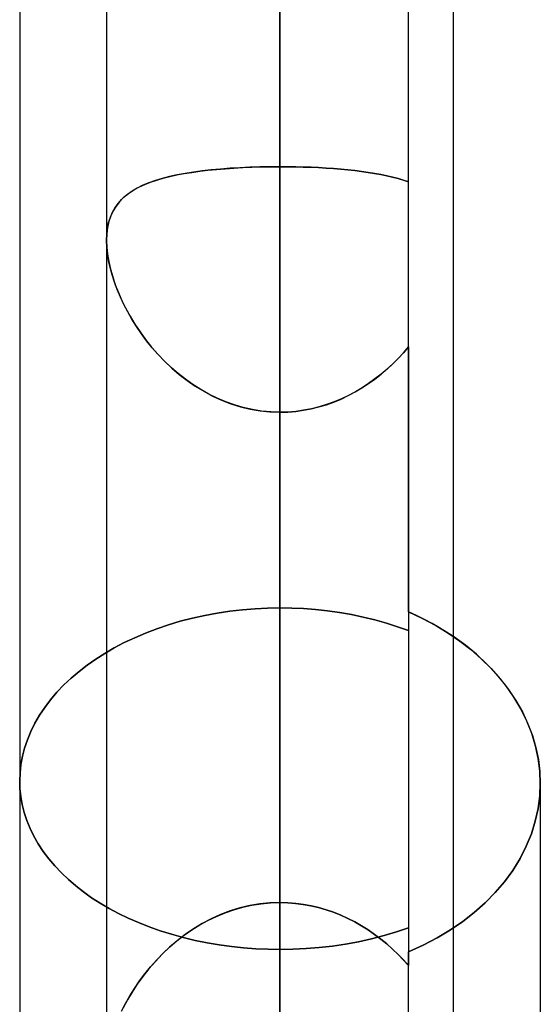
# Model space of a CAD drawing. Header units: millimetres. Extents: x -120 to 100, y -270 to 270.
# Tile 38 of 79: x -20 to -16.98, y -49.27 to -43.55. Entities that reach past the tile are written whole.
import ezdxf

# ---------------------------------------------------------------- set-up
doc = ezdxf.new("R2010")
doc.units = ezdxf.units.MM
doc.layers.add('MAIN-1', color=7, linetype='Continuous')
doc.layers.add('MAIN-2', color=7, linetype='Continuous')

msp = doc.modelspace()

# ---------------------------------------------------------------- linework, layer by layer
at = {"layer": 'MAIN-1'}
for p, q in [((-18.4888, 0), (-18.4888, -153.3447)), ((-19.4963, 0), (-19.4963, -152.3991)), ((-17.4813, -152.3991), (-17.4813, 0)), ((-20, -41.5614), (-20, -50.4434)), ((-17.4126, -47.1846), (-17.4813, -47.1348)), ((-17.3481, -47.2379), (-17.4126, -47.1846)), ((-17.2871, -47.2951), (-17.3481, -47.2379)), ((-17.2302, -47.3559), (-17.2871, -47.2951)), ((-17.1781, -47.4197), (-17.2302, -47.3559)), ((-17.1313, -47.4863), (-17.1781, -47.4197)), ((-17.0904, -47.5552), (-17.1313, -47.4863)), ((-17.0557, -47.626), (-17.0904, -47.5552)), ((-17.0275, -47.698), (-17.0557, -47.626)), ((-17.0056, -47.7708), (-17.0275, -47.698)), ((-16.99, -47.8436), (-17.0056, -47.7708)), ((-16.9806, -47.916), (-16.99, -47.8436)), ((-16.9775, -47.9874), (-16.9806, -47.916)), ((-16.9775, -47.9874), (-16.9775, -51.2223))]:
    msp.add_line(p, q, dxfattribs=at)
at = {"layer": 'MAIN-2'}
for p, q in [((-18.4888, 0), (-18.4888, -51.536)), ((-18.4888, 0), (-18.4888, -49.2709)), ((-18.4888, 0), (-18.4888, -50.7791)), ((-18.4888, -152.0132), (-18.4888, 0)), ((-18.4888, -153.3447), (-18.4888, 0)), ((-18.4888, -50.7791), (-18.4888, 0)), ((-18.4888, -49.2709), (-18.4888, 0)), ((-18.4888, -43.5513), (-18.4888, 0)), ((-17.7431, -46.9912), (-17.7431, 0)), ((-18.4888, -42.6937), (-18.4888, -44.4053)), ((-18.4888, -44.4053), (-18.4888, -42.6937)), ((-18.4888, -49.2709), (-18.4888, -43.5513)), ((-18.4888, -43.5513), (-18.4888, -49.2709)), ((-19.0448, -44.4453), (-19.0005, -44.4381)), ((-18.9903, -44.4366), (-19.039, -44.4443)), ((-19.0005, -44.4381), (-18.9545, -44.4317)), ((-18.9398, -44.4298), (-18.9903, -44.4366)), ((-18.9545, -44.4317), (-18.907, -44.426)), ((-18.8875, -44.4239), (-18.9398, -44.4298)), ((-18.907, -44.426), (-18.858, -44.4211)), ((-18.8336, -44.4189), (-18.8875, -44.4239)), ((-18.858, -44.4211), (-18.8077, -44.4168)), ((-18.7782, -44.4147), (-18.8336, -44.4189)), ((-18.8077, -44.4168), (-18.7565, -44.4133)), ((-18.7217, -44.4113), (-18.7782, -44.4147)), ((-18.7565, -44.4133), (-18.7043, -44.4104)), ((-18.6644, -44.4087), (-18.7217, -44.4113)), ((-18.7043, -44.4104), (-18.6514, -44.4082)), ((-18.6063, -44.4068), (-18.6644, -44.4087)), ((-18.6514, -44.4082), (-18.5977, -44.4066)), ((-18.5478, -44.4057), (-18.6063, -44.4068)), ((-18.5977, -44.4066), (-18.5435, -44.4057)), ((-18.4888, -44.4053), (-18.5478, -44.4057)), ((-18.5435, -44.4057), (-18.4888, -44.4053)), ((-18.4431, -44.4056), (-18.4888, -44.4053)), ((-18.4888, -44.4053), (-18.4434, -44.4056)), ((-18.4888, -48.6798), (-18.4888, -44.4053)), ((-18.4888, -44.4053), (-18.4888, -48.6798)), ((-18.4434, -44.4056), (-18.3984, -44.4062)), ((-18.3977, -44.4062), (-18.4431, -44.4056)), ((-18.3984, -44.4062), (-18.3536, -44.4073)), ((-18.3528, -44.4073), (-18.3977, -44.4062)), ((-18.3536, -44.4073), (-18.3092, -44.4088)), ((-18.3083, -44.4088), (-18.3528, -44.4073)), ((-18.3092, -44.4088), (-18.2652, -44.4108)), ((-18.2643, -44.4108), (-18.3083, -44.4088)), ((-18.2652, -44.4108), (-18.2216, -44.4133)), ((-18.2209, -44.4133), (-18.2643, -44.4108)), ((-18.2216, -44.4133), (-18.1786, -44.4162)), ((-18.1781, -44.4162), (-18.2209, -44.4133)), ((-18.1786, -44.4162), (-18.1364, -44.4196)), ((-18.136, -44.4196), (-18.1781, -44.4162)), ((-18.1364, -44.4196), (-18.0951, -44.4234)), ((-18.0947, -44.4235), (-18.136, -44.4196)), ((-18.0951, -44.4234), (-18.0547, -44.4278)), ((-18.0543, -44.4278), (-18.0947, -44.4235)), ((-18.0547, -44.4278), (-18.0154, -44.4327)), ((-18.015, -44.4327), (-18.0543, -44.4278)), ((-18.0154, -44.4327), (-17.9771, -44.4381)), ((-17.9768, -44.4381), (-18.015, -44.4327)), ((-17.9771, -44.4381), (-17.9399, -44.4441)), ((-17.9398, -44.4441), (-17.9768, -44.4381)), ((-19.2732, -44.5084), (-19.2399, -44.4952)), ((-19.2125, -44.4857), (-19.25, -44.499)), ((-19.2399, -44.4952), (-19.2046, -44.4832)), ((-19.1727, -44.4737), (-19.2125, -44.4857)), ((-19.2046, -44.4832), (-19.1674, -44.4722)), ((-19.1304, -44.4628), (-19.1727, -44.4737)), ((-19.1674, -44.4722), (-19.1283, -44.4623)), ((-19.0857, -44.453), (-19.1304, -44.4628)), ((-19.1283, -44.4623), (-19.0874, -44.4534)), ((-19.0874, -44.4534), (-19.0448, -44.4453)), ((-19.039, -44.4443), (-19.0857, -44.453)), ((-17.9399, -44.4441), (-17.9038, -44.4507)), ((-17.9039, -44.4506), (-17.9398, -44.4441)), ((-17.8692, -44.4578), (-17.9039, -44.4506)), ((-17.9038, -44.4507), (-17.8689, -44.4579)), ((-17.8357, -44.4656), (-17.8692, -44.4578)), ((-17.8689, -44.4579), (-17.8353, -44.4657)), ((-17.8036, -44.4741), (-17.8357, -44.4656)), ((-17.8353, -44.4657), (-17.8031, -44.4742)), ((-17.7727, -44.4832), (-17.8036, -44.4741)), ((-17.8031, -44.4742), (-17.7724, -44.4833)), ((-17.7431, -44.4932), (-17.7727, -44.4832)), ((-17.7724, -44.4833), (-17.7431, -44.4932)), ((-19.347, -44.5469), (-19.3742, -44.5659)), ((-19.3608, -44.5561), (-19.3337, -44.5387)), ((-19.3172, -44.5295), (-19.347, -44.5469)), ((-19.3337, -44.5387), (-19.3045, -44.5229)), ((-19.2849, -44.5135), (-19.3172, -44.5295)), ((-19.3045, -44.5229), (-19.2732, -44.5084)), ((-19.25, -44.499), (-19.2849, -44.5135)), ((-19.421, -44.6096), (-19.4405, -44.6346)), ((-19.4283, -44.6182), (-19.4081, -44.5958)), ((-19.3988, -44.5868), (-19.421, -44.6096)), ((-19.4081, -44.5958), (-19.3856, -44.5751)), ((-19.3742, -44.5659), (-19.3988, -44.5868)), ((-19.3856, -44.5751), (-19.3608, -44.5561)), ((-19.4736, -44.6978), (-19.4611, -44.6691)), ((-19.4573, -44.6618), (-19.4712, -44.6914)), ((-19.4611, -44.6691), (-19.4459, -44.6427)), ((-19.4405, -44.6346), (-19.4573, -44.6618)), ((-19.4459, -44.6427), (-19.4283, -44.6182)), ((-19.4821, -44.7236), (-19.49, -44.7581)), ((-19.4835, -44.7286), (-19.4736, -44.6978)), ((-19.4712, -44.6914), (-19.4821, -44.7236)), ((-19.4949, -44.7966), (-19.4906, -44.7617)), ((-19.49, -44.7581), (-19.4947, -44.7947)), ((-19.4906, -44.7617), (-19.4835, -44.7286)), ((-19.4947, -44.7947), (-19.4963, -44.8333)), ((-19.4963, -44.8333), (-19.4949, -44.7966)), ((-19.4963, -44.8333), (-19.4948, -44.8727)), ((-19.495, -44.8706), (-19.4963, -44.8333)), ((-19.491, -44.9094), (-19.495, -44.8706)), ((-19.4948, -44.8727), (-19.4904, -44.9139)), ((-19.4845, -44.9497), (-19.491, -44.9094)), ((-19.4904, -44.9139), (-19.4831, -44.9569)), ((-19.4754, -44.9913), (-19.4845, -44.9497)), ((-19.4831, -44.9569), (-19.473, -45.0009)), ((-19.4639, -45.0336), (-19.4754, -44.9913)), ((-19.473, -45.0009), (-19.4602, -45.0457)), ((-19.45, -45.0765), (-19.4639, -45.0336)), ((-19.4602, -45.0457), (-19.4448, -45.0911)), ((-19.4339, -45.1196), (-19.45, -45.0765)), ((-19.4448, -45.0911), (-19.4269, -45.1367)), ((-19.4156, -45.1628), (-19.4339, -45.1196)), ((-19.4269, -45.1367), (-19.4066, -45.1825)), ((-19.3953, -45.206), (-19.4156, -45.1628)), ((-19.4066, -45.1825), (-19.3839, -45.2283)), ((-19.3729, -45.2489), (-19.3953, -45.206)), ((-19.3839, -45.2283), (-19.3588, -45.2741)), ((-19.3486, -45.2914), (-19.3729, -45.2489)), ((-19.3588, -45.2741), (-19.3312, -45.3197)), ((-19.3222, -45.3336), (-19.3486, -45.2914)), ((-19.3312, -45.3197), (-19.3012, -45.3648)), ((-19.2937, -45.3755), (-19.3222, -45.3336)), ((-19.3012, -45.3648), (-19.2689, -45.4092)), ((-19.2632, -45.4167), (-19.2937, -45.3755)), ((-19.2689, -45.4092), (-19.2342, -45.4527)), ((-19.2306, -45.4571), (-19.2632, -45.4167)), ((-19.2342, -45.4527), (-19.1972, -45.4951)), ((-19.196, -45.4964), (-19.2306, -45.4571)), ((-17.7721, -45.4861), (-17.7431, -45.4525)), ((-17.7431, -45.4525), (-17.7721, -45.4861)), ((-17.7431, -45.4525), (-17.7431, -48.9666)), ((-19.1972, -45.4951), (-19.158, -45.536)), ((-19.1594, -45.5346), (-19.196, -45.4964)), ((-17.8345, -45.5506), (-17.8026, -45.5188)), ((-17.8025, -45.5188), (-17.8343, -45.5505)), ((-17.8026, -45.5188), (-17.7721, -45.4861)), ((-17.7721, -45.4861), (-17.8025, -45.5188)), ((-19.1209, -45.5713), (-19.1594, -45.5346)), ((-19.158, -45.536), (-19.1167, -45.5751)), ((-19.0804, -45.6065), (-19.1209, -45.5713)), ((-19.1167, -45.5751), (-19.0733, -45.6123)), ((-17.9023, -45.6108), (-17.8677, -45.5813)), ((-17.8674, -45.581), (-17.9017, -45.6103)), ((-17.8677, -45.5813), (-17.8345, -45.5506)), ((-17.8343, -45.5505), (-17.8674, -45.581)), ((-19.0383, -45.6397), (-19.0804, -45.6065)), ((-19.0733, -45.6123), (-19.028, -45.6474)), ((-18.9945, -45.6708), (-19.0383, -45.6397)), ((-17.9751, -45.6655), (-17.9381, -45.6389)), ((-17.9373, -45.6383), (-17.9741, -45.6647)), ((-17.9381, -45.6389), (-17.9023, -45.6108)), ((-17.9017, -45.6103), (-17.9373, -45.6383)), ((-19.028, -45.6474), (-18.9807, -45.68)), ((-18.9492, -45.6997), (-18.9945, -45.6708)), ((-18.9807, -45.68), (-18.9315, -45.71)), ((-18.0525, -45.7137), (-18.0132, -45.6905)), ((-18.012, -45.6897), (-18.0511, -45.713)), ((-18.0132, -45.6905), (-17.9751, -45.6655)), ((-17.9741, -45.6647), (-18.012, -45.6897)), ((-18.9023, -45.7261), (-18.9492, -45.6997)), ((-18.9315, -45.71), (-18.8806, -45.7373)), ((-18.854, -45.75), (-18.9023, -45.7261)), ((-18.8806, -45.7373), (-18.828, -45.7615)), ((-18.8042, -45.7712), (-18.854, -45.75)), ((-18.1765, -45.7724), (-18.1341, -45.7548)), ((-18.1326, -45.7541), (-18.1748, -45.7718)), ((-18.1341, -45.7548), (-18.0928, -45.7352)), ((-18.0913, -45.7345), (-18.1326, -45.7541)), ((-18.0928, -45.7352), (-18.0525, -45.7137)), ((-18.0511, -45.713), (-18.0913, -45.7345)), ((-18.828, -45.7615), (-18.774, -45.7824)), ((-18.7533, -45.7893), (-18.8042, -45.7712)), ((-18.774, -45.7824), (-18.7186, -45.7998)), ((-18.7017, -45.8044), (-18.7533, -45.7893)), ((-18.7186, -45.7998), (-18.6621, -45.8136)), ((-18.6493, -45.8162), (-18.7017, -45.8044)), ((-18.6621, -45.8136), (-18.6048, -45.8236)), ((-18.3523, -45.8205), (-18.3076, -45.8119)), ((-18.3064, -45.8117), (-18.3515, -45.8204)), ((-18.3076, -45.8119), (-18.2633, -45.8011)), ((-18.2618, -45.8006), (-18.3064, -45.8117)), ((-18.2633, -45.8011), (-18.2196, -45.7879)), ((-18.2179, -45.7873), (-18.2618, -45.8006)), ((-18.2196, -45.7879), (-18.1765, -45.7724)), ((-18.1748, -45.7718), (-18.2179, -45.7873)), ((-18.5963, -45.8247), (-18.6493, -45.8162)), ((-18.6048, -45.8236), (-18.547, -45.8296)), ((-18.5427, -45.8299), (-18.5963, -45.8247)), ((-18.547, -45.8296), (-18.4888, -45.8316)), ((-18.4888, -45.8316), (-18.5427, -45.8299)), ((-18.4888, -45.8316), (-18.4429, -45.8304)), ((-18.4428, -45.8304), (-18.4888, -45.8316)), ((-18.4888, -45.8316), (-18.4888, -50.1061)), ((-18.4888, -50.1061), (-18.4888, -45.8316)), ((-18.4888, -45.8316), (-18.4888, -51.536)), ((-18.4888, -51.536), (-18.4888, -45.8316)), ((-18.4429, -45.8304), (-18.3974, -45.8266)), ((-18.397, -45.8266), (-18.4428, -45.8304)), ((-18.3974, -45.8266), (-18.3523, -45.8205)), ((-18.3515, -45.8204), (-18.397, -45.8266)), ((-18.997, -47.0274), (-18.9253, -47.0117)), ((-18.9253, -47.0117), (-18.997, -47.0274)), ((-18.9253, -47.0117), (-18.8526, -46.9983)), ((-18.8526, -46.9983), (-18.9253, -47.0117)), ((-18.8526, -46.9983), (-18.7795, -46.9874)), ((-18.7795, -46.9874), (-18.8526, -46.9983)), ((-18.7795, -46.9874), (-18.7062, -46.979)), ((-18.7062, -46.979), (-18.7795, -46.9874)), ((-18.7062, -46.979), (-18.6331, -46.973)), ((-18.6331, -46.973), (-18.7062, -46.979)), ((-18.6331, -46.973), (-18.5605, -46.9694)), ((-18.5605, -46.9694), (-18.6331, -46.973)), ((-18.5605, -46.9694), (-18.4888, -46.9682)), ((-18.4888, -46.9682), (-18.5605, -46.9694)), ((-18.4205, -46.9692), (-18.4888, -46.9682)), ((-18.4888, -46.9682), (-18.4205, -46.9692)), ((-18.4888, -48.6798), (-18.4888, -46.9682)), ((-18.4888, -46.9682), (-18.4888, -48.6798)), ((-18.3515, -46.9725), (-18.4205, -46.9692)), ((-18.4205, -46.9692), (-18.3515, -46.9725)), ((-18.282, -46.978), (-18.3515, -46.9725)), ((-18.3515, -46.9725), (-18.282, -46.978)), ((-18.2124, -46.9856), (-18.282, -46.978)), ((-18.282, -46.978), (-18.2124, -46.9856)), ((-18.1428, -46.9954), (-18.2124, -46.9856)), ((-18.2124, -46.9856), (-18.1428, -46.9954)), ((-18.0736, -47.0075), (-18.1428, -46.9954)), ((-18.1428, -46.9954), (-18.0736, -47.0075)), ((-18.005, -47.0217), (-18.0736, -47.0075)), ((-18.0736, -47.0075), (-18.005, -47.0217)), ((-17.6963, -47.0127), (-17.7431, -46.9912)), ((-17.7431, -46.9912), (-17.6622, -47.0293)), ((-17.7431, -46.9913), (-17.7431, -49.0459)), ((-17.6506, -47.0351), (-17.6963, -47.0127)), ((-19.204, -47.0892), (-19.1367, -47.0663)), ((-19.1367, -47.0663), (-19.204, -47.0892)), ((-19.1367, -47.0663), (-19.0676, -47.0457)), ((-19.0676, -47.0457), (-19.1367, -47.0663)), ((-19.0676, -47.0457), (-18.997, -47.0274)), ((-18.997, -47.0274), (-19.0676, -47.0457)), ((-17.9375, -47.0382), (-18.005, -47.0217)), ((-18.005, -47.0217), (-17.9375, -47.0382)), ((-17.8712, -47.0569), (-17.9375, -47.0382)), ((-17.9375, -47.0382), (-17.8712, -47.0569)), ((-17.8063, -47.0777), (-17.8712, -47.0569)), ((-17.8712, -47.0569), (-17.8063, -47.0777)), ((-17.6622, -47.0293), (-17.5849, -47.0705)), ((-17.6061, -47.0586), (-17.6506, -47.0351)), ((-17.563, -47.0831), (-17.6061, -47.0586)), ((-17.5849, -47.0705), (-17.5119, -47.1146)), ((-19.3325, -47.1412), (-19.2694, -47.1142)), ((-19.2694, -47.1142), (-19.3325, -47.1412)), ((-19.2694, -47.1142), (-19.204, -47.0892)), ((-19.204, -47.0892), (-19.2694, -47.1142)), ((-17.7431, -47.1004), (-17.8063, -47.0777)), ((-17.8063, -47.0777), (-17.7431, -47.1004)), ((-17.5214, -47.1086), (-17.563, -47.0831)), ((-17.4813, -47.1348), (-17.5214, -47.1086)), ((-17.5119, -47.1146), (-17.4437, -47.1613)), ((-19.451, -47.2005), (-19.3932, -47.17)), ((-19.3932, -47.17), (-19.451, -47.2005)), ((-19.3932, -47.17), (-19.3325, -47.1412)), ((-19.3325, -47.1412), (-19.3932, -47.17)), ((-17.4437, -47.1613), (-17.3802, -47.2105)), ((-19.5579, -47.2655), (-19.506, -47.2324)), ((-19.506, -47.2324), (-19.5579, -47.2655)), ((-19.506, -47.2324), (-19.451, -47.2005)), ((-19.451, -47.2005), (-19.506, -47.2324)), ((-17.3802, -47.2105), (-17.3199, -47.2634)), ((-19.655, -47.337), (-19.6074, -47.3002)), ((-19.6074, -47.3002), (-19.655, -47.337)), ((-19.6074, -47.3002), (-19.5579, -47.2655)), ((-19.5579, -47.2655), (-19.6074, -47.3002)), ((-17.3199, -47.2634), (-17.2631, -47.3198)), ((-19.7004, -47.3756), (-19.655, -47.337)), ((-19.655, -47.337), (-19.7004, -47.3756)), ((-17.2631, -47.3198), (-17.2103, -47.3793)), ((-19.7434, -47.416), (-19.7004, -47.3756)), ((-19.7004, -47.3756), (-19.7434, -47.416)), ((-17.2103, -47.3793), (-17.162, -47.4415)), ((-19.8207, -47.5014), (-19.7835, -47.458)), ((-19.7835, -47.458), (-19.8207, -47.5014)), ((-19.7835, -47.458), (-19.7434, -47.416)), ((-19.7434, -47.416), (-19.7835, -47.458)), ((-17.162, -47.4415), (-17.1188, -47.506)), ((-19.8546, -47.5462), (-19.8207, -47.5014)), ((-19.8207, -47.5014), (-19.8546, -47.5462)), ((-17.1188, -47.506), (-17.0812, -47.5726)), ((-19.8852, -47.5919), (-19.8546, -47.5462)), ((-19.8546, -47.5462), (-19.8852, -47.5919)), ((-17.0812, -47.5726), (-17.0494, -47.6408)), ((-19.9356, -47.686), (-19.9123, -47.6386)), ((-19.9123, -47.6386), (-19.9356, -47.686)), ((-19.9123, -47.6386), (-19.8852, -47.5919)), ((-19.8852, -47.5919), (-19.9123, -47.6386)), ((-17.0494, -47.6408), (-17.0234, -47.71)), ((-19.9554, -47.734), (-19.9356, -47.686)), ((-19.9356, -47.686), (-19.9554, -47.734)), ((-19.9715, -47.7821), (-19.9554, -47.734)), ((-19.9554, -47.734), (-19.9715, -47.7821)), ((-17.0234, -47.71), (-17.0033, -47.7798)), ((-19.984, -47.8303), (-19.9715, -47.7821)), ((-19.9715, -47.7821), (-19.984, -47.8303)), ((-17.0033, -47.7798), (-16.9889, -47.8496)), ((-19.9929, -47.8784), (-19.984, -47.8303)), ((-19.984, -47.8303), (-19.9929, -47.8784)), ((-16.9889, -47.8496), (-16.9804, -47.919)), ((-20, -47.9731), (-19.9982, -47.926)), ((-19.9982, -47.926), (-20, -47.9731)), ((-19.9982, -47.926), (-19.9929, -47.8784)), ((-19.9929, -47.8784), (-19.9982, -47.926)), ((-16.9804, -47.919), (-16.9775, -47.9874)), ((-19.9983, -48.0186), (-20, -47.9731)), ((-20, -47.9731), (-19.9983, -48.0186)), ((-19.9933, -48.0647), (-19.9983, -48.0186)), ((-19.9983, -48.0186), (-19.9933, -48.0647)), ((-16.9807, -48.0599), (-16.9775, -47.9874)), ((-16.9775, -47.9874), (-16.9807, -48.0599)), ((-19.9849, -48.1109), (-19.9933, -48.0647)), ((-19.9933, -48.0647), (-19.9849, -48.1109)), ((-16.9904, -48.1334), (-16.9807, -48.0599)), ((-16.9807, -48.0599), (-16.9904, -48.1334)), ((-19.9732, -48.1573), (-19.9849, -48.1109)), ((-19.9849, -48.1109), (-19.9732, -48.1573)), ((-19.958, -48.2035), (-19.9732, -48.1573)), ((-19.9732, -48.1573), (-19.958, -48.2035)), ((-17.0066, -48.2071), (-16.9904, -48.1334)), ((-16.9904, -48.1334), (-17.0066, -48.2071)), ((-19.9394, -48.2494), (-19.958, -48.2035)), ((-19.958, -48.2035), (-19.9394, -48.2494)), ((-17.0293, -48.2805), (-17.0066, -48.2071)), ((-17.0066, -48.2071), (-17.0293, -48.2805)), ((-19.9175, -48.2948), (-19.9394, -48.2494)), ((-19.9394, -48.2494), (-19.9175, -48.2948)), ((-19.8921, -48.3395), (-19.9175, -48.2948)), ((-19.9175, -48.2948), (-19.8921, -48.3395)), ((-17.0586, -48.353), (-17.0293, -48.2805)), ((-17.0293, -48.2805), (-17.0586, -48.353)), ((-19.8632, -48.3832), (-19.8921, -48.3395)), ((-19.8921, -48.3395), (-19.8632, -48.3832)), ((-19.8311, -48.4258), (-19.8632, -48.3832)), ((-19.8632, -48.3832), (-19.8311, -48.4258)), ((-17.0946, -48.4239), (-17.0586, -48.353)), ((-17.0586, -48.353), (-17.0946, -48.4239)), ((-19.796, -48.4672), (-19.8311, -48.4258)), ((-19.8311, -48.4258), (-19.796, -48.4672)), ((-17.1369, -48.4928), (-17.0946, -48.4239)), ((-17.0946, -48.4239), (-17.1369, -48.4928)), ((-19.758, -48.5073), (-19.796, -48.4672)), ((-19.796, -48.4672), (-19.758, -48.5073)), ((-17.1852, -48.5591), (-17.1369, -48.4928)), ((-17.1369, -48.4928), (-17.1852, -48.5591)), ((-19.7174, -48.5459), (-19.758, -48.5073)), ((-19.758, -48.5073), (-19.7174, -48.5459)), ((-19.6744, -48.583), (-19.7174, -48.5459)), ((-19.7174, -48.5459), (-19.6744, -48.583)), ((-17.239, -48.6224), (-17.1852, -48.5591)), ((-17.1852, -48.5591), (-17.239, -48.6224)), ((-19.6292, -48.6183), (-19.6744, -48.583)), ((-19.6744, -48.583), (-19.6292, -48.6183)), ((-19.5822, -48.6517), (-19.6292, -48.6183)), ((-19.6292, -48.6183), (-19.5822, -48.6517)), ((-19.5333, -48.6833), (-19.5822, -48.6517)), ((-19.5822, -48.6517), (-19.5333, -48.6833)), ((-17.2978, -48.6822), (-17.239, -48.6224)), ((-17.239, -48.6224), (-17.2978, -48.6822)), ((-19.4815, -48.7136), (-19.5333, -48.6833)), ((-19.5333, -48.6833), (-19.4815, -48.7136)), ((-19.4269, -48.7427), (-19.4815, -48.7136)), ((-19.4815, -48.7136), (-19.4269, -48.7427)), ((-18.7782, -48.7287), (-18.8336, -48.7498)), ((-18.8077, -48.7395), (-18.7565, -48.7216)), ((-18.7217, -48.7113), (-18.7782, -48.7287)), ((-18.7565, -48.7216), (-18.7043, -48.7068)), ((-18.6644, -48.6976), (-18.7217, -48.7113)), ((-18.7043, -48.7068), (-18.6514, -48.6951)), ((-18.6063, -48.6878), (-18.6644, -48.6976)), ((-18.6514, -48.6951), (-18.5977, -48.6866)), ((-18.5478, -48.6818), (-18.6063, -48.6878)), ((-18.5977, -48.6866), (-18.5435, -48.6815)), ((-18.4888, -48.6798), (-18.5478, -48.6818)), ((-18.5435, -48.6815), (-18.4888, -48.6798)), ((-18.4888, -48.6798), (-18.4434, -48.681)), ((-18.4431, -48.681), (-18.4888, -48.6798)), ((-18.4434, -48.681), (-18.3984, -48.6845)), ((-18.3977, -48.6846), (-18.4431, -48.681)), ((-18.3984, -48.6845), (-18.3536, -48.6903)), ((-18.3528, -48.6905), (-18.3977, -48.6846)), ((-18.3536, -48.6903), (-18.3092, -48.6984)), ((-18.3083, -48.6986), (-18.3528, -48.6905)), ((-18.3092, -48.6984), (-18.2652, -48.7088)), ((-18.2643, -48.709), (-18.3083, -48.6986)), ((-18.2652, -48.7088), (-18.2216, -48.7214)), ((-18.2209, -48.7216), (-18.2643, -48.709)), ((-18.2216, -48.7214), (-18.1786, -48.7361)), ((-18.1781, -48.7363), (-18.2209, -48.7216)), ((-17.3609, -48.7382), (-17.2978, -48.6822)), ((-17.2978, -48.6822), (-17.3609, -48.7382)), ((-19.3696, -48.7704), (-19.4269, -48.7427)), ((-19.4269, -48.7427), (-19.3696, -48.7704)), ((-19.3099, -48.7966), (-19.3696, -48.7704)), ((-19.3696, -48.7704), (-19.3099, -48.7966)), ((-18.9545, -48.8102), (-18.907, -48.784)), ((-18.8875, -48.7742), (-18.9398, -48.8017)), ((-18.907, -48.784), (-18.858, -48.7603)), ((-18.8336, -48.7498), (-18.8875, -48.7742)), ((-18.858, -48.7603), (-18.8077, -48.7395)), ((-18.1786, -48.7361), (-18.1364, -48.7529)), ((-18.136, -48.7531), (-18.1781, -48.7363)), ((-18.1364, -48.7529), (-18.0951, -48.7717)), ((-18.0947, -48.7719), (-18.136, -48.7531)), ((-18.0951, -48.7717), (-18.0547, -48.7923)), ((-18.0543, -48.7925), (-18.0947, -48.7719)), ((-17.4275, -48.7901), (-17.3609, -48.7382)), ((-17.3609, -48.7382), (-17.4275, -48.7901)), ((-19.2479, -48.821), (-19.3099, -48.7966)), ((-19.3099, -48.7966), (-19.2479, -48.821)), ((-19.184, -48.8437), (-19.2479, -48.821)), ((-19.2479, -48.821), (-19.184, -48.8437)), ((-19.1182, -48.8643), (-19.184, -48.8437)), ((-19.184, -48.8437), (-19.1182, -48.8643)), ((-19.0448, -48.8698), (-19.0005, -48.8389)), ((-18.9903, -48.8322), (-19.039, -48.8655)), ((-19.0005, -48.8389), (-18.9545, -48.8102)), ((-18.9398, -48.8017), (-18.9903, -48.8322)), ((-18.0547, -48.7923), (-18.0154, -48.8147)), ((-18.015, -48.8149), (-18.0543, -48.7925)), ((-18.0154, -48.8147), (-17.9771, -48.8388)), ((-17.9768, -48.839), (-18.015, -48.8149)), ((-17.9771, -48.8388), (-17.9399, -48.8645)), ((-17.9398, -48.8646), (-17.9768, -48.839)), ((-17.8128, -48.85), (-17.7433, -48.8261)), ((-17.7433, -48.8261), (-17.8128, -48.85)), ((-17.5756, -48.8848), (-17.4988, -48.8388)), ((-17.4988, -48.8388), (-17.5756, -48.8848)), ((-17.4988, -48.8388), (-17.4275, -48.7901)), ((-17.4275, -48.7901), (-17.4988, -48.8388)), ((-19.0857, -48.9013), (-19.1304, -48.9395)), ((-19.0508, -48.8829), (-19.1182, -48.8643)), ((-19.1182, -48.8643), (-19.0508, -48.8829)), ((-19.0874, -48.9027), (-19.0448, -48.8698)), ((-19.039, -48.8655), (-19.0857, -48.9013)), ((-18.9821, -48.8993), (-19.0508, -48.8829)), ((-19.0508, -48.8829), (-18.9821, -48.8993)), ((-18.9124, -48.9135), (-18.9821, -48.8993)), ((-18.9821, -48.8993), (-18.9124, -48.9135)), ((-18.0322, -48.9071), (-17.9576, -48.8906)), ((-17.9576, -48.8906), (-18.0322, -48.9071)), ((-17.9576, -48.8906), (-17.8843, -48.8715)), ((-17.8843, -48.8715), (-17.9576, -48.8906)), ((-17.9399, -48.8645), (-17.9038, -48.8917)), ((-17.9039, -48.8917), (-17.9398, -48.8646)), ((-17.8692, -48.9202), (-17.9039, -48.8917)), ((-17.9038, -48.8917), (-17.8689, -48.9204)), ((-17.8843, -48.8715), (-17.8128, -48.85)), ((-17.8128, -48.85), (-17.8843, -48.8715)), ((-17.6572, -48.9274), (-17.5756, -48.8848)), ((-17.5756, -48.8848), (-17.6572, -48.9274)), ((-19.1304, -48.9395), (-19.1727, -48.9796)), ((-19.1674, -48.9743), (-19.1283, -48.9376)), ((-19.1283, -48.9376), (-19.0874, -48.9027)), ((-18.8419, -48.9255), (-18.9124, -48.9135)), ((-18.9124, -48.9135), (-18.8419, -48.9255)), ((-18.7709, -48.9353), (-18.8419, -48.9255)), ((-18.8419, -48.9255), (-18.7709, -48.9353)), ((-18.6998, -48.9428), (-18.7709, -48.9353)), ((-18.7709, -48.9353), (-18.6998, -48.9428)), ((-18.6288, -48.9481), (-18.6998, -48.9428)), ((-18.6998, -48.9428), (-18.6288, -48.9481)), ((-18.5584, -48.9513), (-18.6288, -48.9481)), ((-18.6288, -48.9481), (-18.5584, -48.9513)), ((-18.4888, -48.9523), (-18.5584, -48.9513)), ((-18.5584, -48.9513), (-18.4888, -48.9523)), ((-18.4888, -48.9523), (-18.4136, -48.9511)), ((-18.4136, -48.9511), (-18.4888, -48.9523)), ((-18.4888, -48.9523), (-18.4888, -50.6696)), ((-18.4888, -50.6696), (-18.4888, -48.9523)), ((-18.4136, -48.9511), (-18.3376, -48.9474)), ((-18.3376, -48.9474), (-18.4136, -48.9511)), ((-18.3376, -48.9474), (-18.261, -48.9412)), ((-18.261, -48.9412), (-18.3376, -48.9474)), ((-18.261, -48.9412), (-18.1843, -48.9325)), ((-18.1843, -48.9325), (-18.261, -48.9412)), ((-18.1843, -48.9325), (-18.108, -48.9211)), ((-18.108, -48.9211), (-18.1843, -48.9325)), ((-18.108, -48.9211), (-18.0322, -48.9071)), ((-18.0322, -48.9071), (-18.108, -48.9211)), ((-17.8357, -48.9499), (-17.8692, -48.9202)), ((-17.8689, -48.9204), (-17.8353, -48.9503)), ((-17.8036, -48.9808), (-17.8357, -48.9499)), ((-17.8353, -48.9503), (-17.8031, -48.9812)), ((-17.7431, -48.9666), (-17.6572, -48.9274)), ((-17.6572, -48.9274), (-17.7431, -48.9666)), ((-19.2399, -49.0524), (-19.2046, -49.0126)), ((-19.1727, -48.9796), (-19.2125, -49.0213)), ((-19.2046, -49.0126), (-19.1674, -48.9743)), ((-17.7727, -49.0129), (-17.8036, -48.9808)), ((-17.8031, -48.9812), (-17.7724, -49.0131)), ((-17.7431, -49.0459), (-17.7727, -49.0129)), ((-17.7724, -49.0131), (-17.7431, -49.0459)), ((-17.7431, -53.5193), (-17.7431, -48.9666)), ((-19.25, -49.0644), (-19.2849, -49.1086)), ((-19.2732, -49.0934), (-19.2399, -49.0524)), ((-19.2125, -49.0213), (-19.25, -49.0644)), ((-19.2849, -49.1086), (-19.3172, -49.1537)), ((-19.3045, -49.1355), (-19.2732, -49.0934)), ((-19.3608, -49.2223), (-19.3337, -49.1786)), ((-19.3172, -49.1537), (-19.347, -49.1995)), ((-19.3337, -49.1786), (-19.3045, -49.1355)), ((-19.3856, -49.2666), (-19.3608, -49.2223)), ((-19.347, -49.1995), (-19.3742, -49.2456)), ((-19.4081, -49.3112), (-19.3856, -49.2666)), ((-19.3742, -49.2456), (-19.3988, -49.2922))]:
    msp.add_line(p, q, dxfattribs=at)

doc.saveas('drawing.dxf')
